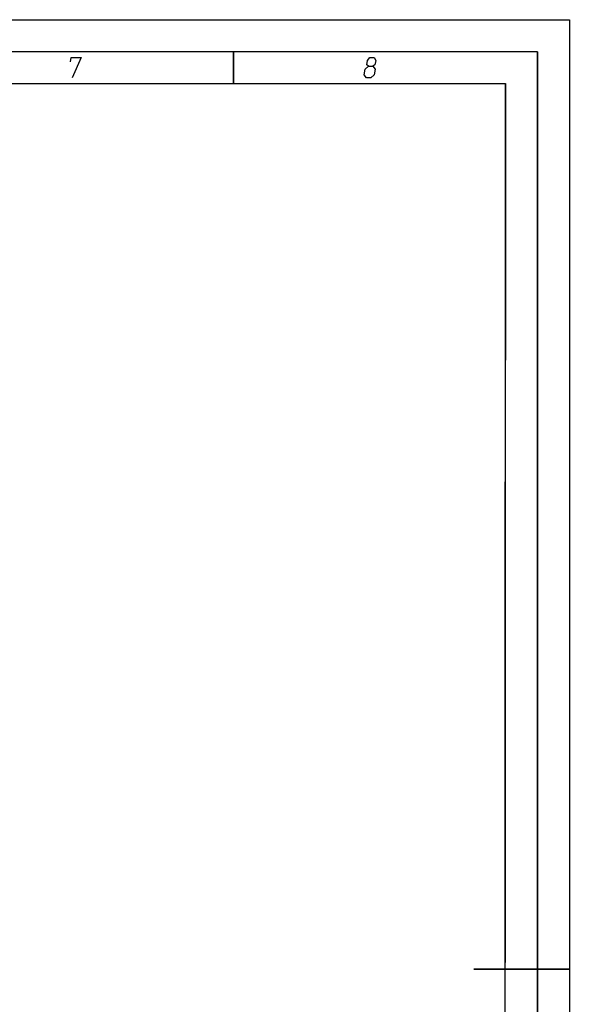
# Model space of a CAD drawing. Header units: millimetres. Extents: x 0 to 420, y 0 to 297.
# Tile 56 of 56: x 334 to 420, y 143 to 297. Entities that reach past the tile are written whole.
import ezdxf

# ---------------------------------------------------------------- set-up
doc = ezdxf.new("R2010")
doc.units = ezdxf.units.MM
doc.header["$LTSCALE"] = 23.1
doc.layers.get('0').update_dxf_attribs({"linetype": 'CONTINUOUS'})

msp = doc.modelspace()

# ---------------------------------------------------------------- linework, layer by layer
at = {"color": 7, "linetype": 'Continuous'}
for p, q in [((0, 297), (420, 297)), ((420, 297), (420, 0)), ((25.00003, 286.9999), (410, 286.9999)), ((410, 286.9999), (409.82962, 10.1087))]:
    msp.add_line(p, q, dxfattribs=at)
at = {"color": 7, "linetype": 'Continuous', "const_width": 0.25}
for points in [[(415, 292), (20, 292)], [(367.5001, 292), (367.5001, 287)], [(415, 5), (415, 292)], [(25, 287), (410, 287)], [(410, 287), (409.8468, 9.92341)], [(420, 148.5), (405.0001, 148.5)]]:
    msp.add_lwpolyline(points, dxfattribs=at)
at = {"color": 2, "linetype": 'Continuous'}
for points in [[(341.99372, 290.39999), (342.10392, 291.075), (343.67892, 291.075), (342.2646, 287.925)], [(388.58329, 289.725), (388.32002, 289.95), (388.43025, 290.62501), (388.80372, 291.075), (389.47871, 291.075), (389.70524, 290.62501), (389.59504, 289.95), (389.2583, 289.725), (389.63483, 289.27501), (389.48786, 288.375), (388.9644, 287.925), (388.28941, 287.925), (387.91286, 288.375)], [(387.91286, 288.375), (388.05983, 289.27501), (388.58329, 289.725), (389.2583, 289.725)]]:
    msp.add_lwpolyline(points, dxfattribs=at)

doc.saveas('drawing.dxf')
